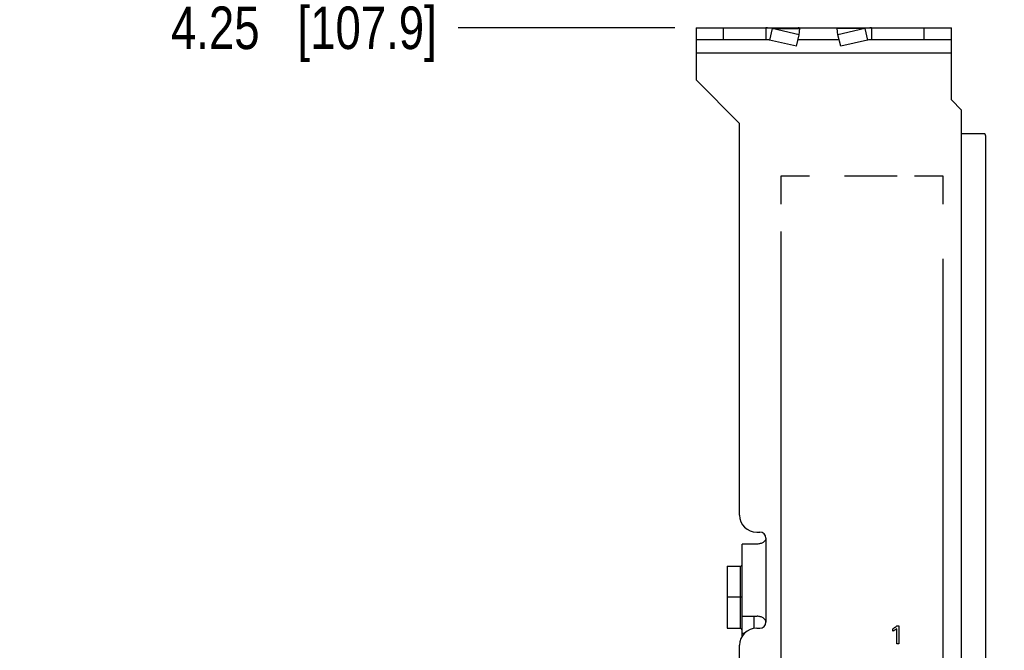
# Model space of a CAD drawing. Header units: inches. Extents: x 0 to 22, y 0 to 17.
# Tile 9 of 20: x 6 to 8.8, y 9.5 to 11.3. Entities that reach past the tile are written whole.
import ezdxf

# ---------------------------------------------------------------- set-up
doc = ezdxf.new("R2010")
doc.units = ezdxf.units.IN
doc.header["$LTSCALE"] = 1.21
doc.header["$MEASUREMENT"] = 0
doc.layers.get('0').update_dxf_attribs({"linetype": 'CONTINUOUS'})
doc.layers.add('DETAIL', color=7, linetype='CONTINUOUS')
doc.layers.add('DIMENSIONS', color=7, linetype='CONTINUOUS')
doc.styles.get("Standard").update_dxf_attribs({"font": 'txt', "width": 0.8})
doc.dimstyles.new('DIMSTYLE_1', dxfattribs={"dimtxt": 0.125, "dimasz": 0.18, "dimexe": 0.125, "dimexo": 0.0625, "dimgap": 0.03125, "dimtad": 0, "dimtih": 1, "dimtoh": 1, "dimzin": 4, "dimdsep": 46, "dimtxsty": 'STANDARD', "dimblk": '_FILLED', "dimblk1": '_FILLED', "dimblk2": '_FILLED', "dimcen": 0.09, "dimadec": 0, "dimazin": 0, "dimtp": 0.001, "dimtm": 0.001, "dimtfac": 1, "dimtofl": 0, "dimtmove": 0, "dimatfit": 3, "dimldrblk": '_FILLED', "dimfxl": 1, "dimtolj": 1, "dimtzin": 4, "dimarcsym": 0})
doc.dimstyles.get("Standard").update_dxf_attribs({"dimtxt": 0.125, "dimasz": 0.18, "dimexe": 0.125, "dimexo": 0.0625, "dimgap": 0.09, "dimtad": 0, "dimtih": 1, "dimtoh": 1, "dimdec": 3, "dimzin": 4, "dimdsep": 46, "dimtxsty": 'STANDARD', "dimblk": '_FILLED', "dimblk1": '_FILLED', "dimblk2": '_FILLED', "dimcen": 0.09, "dimadec": 0, "dimazin": 0, "dimtol": 1, "dimtp": 0.01, "dimtm": 0.01, "dimtfac": 1, "dimtdec": 3, "dimtofl": 0, "dimtmove": 0, "dimatfit": 3, "dimldrblk": '_FILLED', "dimfxl": 1, "dimtolj": 1, "dimtzin": 4, "dimarcsym": 0})

# ---------------------------------------------------------------- blocks, each defined once
blk = doc.blocks.new('*D7')
at = {"layer": 'DIMENSIONS', "color": 2, "linetype": 'CONTINUOUS'}
blk.add_line((7.8749, 11.2857), (7.2383, 11.2857), dxfattribs=at)
at = {"layer": 'DIMENSIONS', "color": 2, "linetype": 'CONTINUOUS', "insert": (7.1758, 11.3482), "char_height": 0.125, "width": 1.225, "attachment_point": 3, "line_spacing_factor": 0.9}
blk.add_mtext('4.25{\\Ftxt.shx;\\W1.000000;\\H0.125000; }[107.9]', dxfattribs=at)
blk = doc.blocks.new('_FILLED')
at = {"color": 0, "linetype": 'BYBLOCK'}
blk.add_solid([(0, 0), (-1, 0.174), (-1, -0.174)], dxfattribs=at)

msp = doc.modelspace()

# ---------------------------------------------------------------- linework, layer by layer
at = {"color": 7, "linetype": 'CONTINUOUS'}
for p, q in [((7.9374, 11.2857), (7.9374, 11.2507)), ((7.9374, 11.2857), (8.6874, 11.2857)), ((8.0174, 11.2857), (8.0174, 11.2507)), ((8.1421, 11.2857), (8.1421, 11.2507)), ((8.1613, 11.2834), (8.1534, 11.2496)), ((8.1613, 11.2834), (8.2426, 11.2834)), ((8.2405, 11.2651), (8.1613, 11.2834)), ((8.2405, 11.2651), (8.2426, 11.2834)), ((8.3542, 11.2651), (8.3521, 11.2834)), ((8.4334, 11.2834), (8.3521, 11.2834)), ((8.4334, 11.2834), (8.3542, 11.2651)), ((8.4334, 11.2834), (8.4413, 11.2496)), ((8.4526, 11.2857), (8.4526, 11.2507)), ((8.6074, 11.2507), (8.6074, 11.2857)), ((8.6874, 11.2507), (8.6874, 11.2857)), ((8.2327, 11.2313), (8.2405, 11.2651)), ((8.3621, 11.2313), (8.3542, 11.2651)), ((8.1074, 9.5567), (8.1074, 9.5205)), ((8.0724, 9.5067), (8.0805, 9.5067))]:
    msp.add_line(p, q, dxfattribs=at)
at = {"color": 3, "linetype": 'CONTINUOUS'}
for p, q in [((7.9374, 11.2507), (7.9374, 11.1327)), ((8.1421, 11.2507), (7.9374, 11.2507)), ((8.2327, 11.2313), (8.1534, 11.2496)), ((8.3574, 11.2507), (8.2374, 11.2507)), ((8.4413, 11.2496), (8.3621, 11.2313)), ((8.6874, 11.2507), (8.4526, 11.2507)), ((8.6874, 11.0737), (8.6874, 11.2507)), ((8.6874, 11.2107), (7.9374, 11.2107)), ((8.0654, 11.0047), (7.9374, 11.1327)), ((8.6874, 11.0737), (8.7174, 11.0437)), ((8.7174, 7.1623), (8.7174, 11.0437)), ((8.0654, 9.8537), (8.0654, 11.0047)), ((8.7844, 10.9737), (8.7174, 10.9737)), ((8.7874, 10.9696), (8.7874, 7.184)), ((8.1154, 9.8037), (8.1249, 9.8037)), ((8.1424, 9.7862), (8.1424, 9.5392)), ((8.0724, 9.4961), (8.0724, 9.7687)), ((8.1164, 9.7687), (8.0724, 9.7687)), ((8.0284, 9.7037), (8.0284, 9.5217)), ((8.0284, 9.7037), (8.0674, 9.7037)), ((8.0674, 9.7037), (8.0674, 9.5217)), ((8.0724, 9.6127), (8.0284, 9.6127)), ((8.0724, 9.5567), (8.1164, 9.5567)), ((8.0284, 9.5217), (8.0674, 9.5217)), ((8.1154, 9.5217), (8.1249, 9.5217)), ((8.0654, 7.6317), (8.0654, 9.4717))]:
    msp.add_line(p, q, dxfattribs=at)
at = {"color": 40, "linetype": 'CONTINUOUS'}
for p, q in [((8.1874, 10.7674), (8.1874, 10.8508)), ((8.1874, 10.8508), (8.2707, 10.8508)), ((8.3735, 10.8508), (8.5276, 10.8508)), ((8.579, 10.8508), (8.6624, 10.8508)), ((8.6624, 10.8508), (8.6624, 10.7674)), ((8.1874, 9.3852), (8.1874, 10.6871)), ((8.6624, 10.6068), (8.6624, 9.3852)), ((8.5154, 9.5125), (8.5154, 9.5202)), ((8.5266, 9.4753), (8.5266, 9.5202)), ((8.5271, 9.5286), (8.5333, 9.5286)), ((8.5333, 9.5286), (8.5333, 9.4753)), ((8.5333, 9.4753), (8.5266, 9.4753))]:
    msp.add_line(p, q, dxfattribs=at)
at = {"color": 7, "linetype": 'CONTINUOUS'}
for centre, start, end in [((8.1421, 11.2072), 75.8426, 89.9777), ((8.4527, 11.2072), 90.0223, 104.1574)]:
    msp.add_arc(centre, 0.0785, start, end, dxfattribs=at)
at = {"color": 3, "linetype": 'CONTINUOUS'}
for centre, radius, start, end in [((8.1421, 11.1962), 0.0545, 77.9926, 89.992), ((8.4526, 11.1962), 0.0545, 90.008, 102.0074), ((8.1154, 9.8537), 0.05, 180, 270), ((8.1249, 9.7862), 0.0175, 0, 90), ((8.0674, 9.7087), 0.005, 270, 360), ((8.1154, 9.4717), 0.05, 90, 180), ((8.0674, 9.5167), 0.005, 0, 90), ((8.1249, 9.5392), 0.0175, 270, 360)]:
    msp.add_arc(centre, radius, start, end, dxfattribs=at)
at = {"color": 7, "linetype": 'CONTINUOUS'}
for points in [[(8.2426, 11.2834), (8.2422, 11.2837), (8.2414, 11.2844), (8.2401, 11.2852), (8.2387, 11.2856), (8.2378, 11.2857), (8.2374, 11.2857)], [(8.3521, 11.2834), (8.3525, 11.2837), (8.3533, 11.2844), (8.3546, 11.2852), (8.356, 11.2856), (8.3569, 11.2857), (8.3574, 11.2857)]]:
    msp.add_open_spline(points, degree=3, knots=[0, 0, 0, 0, 0.275973, 0.530406, 0.769315, 1, 1, 1, 1], dxfattribs=at)
at = {"color": 3, "linetype": 'CONTINUOUS'}
for points, knots in [([(8.7874, 10.9696), (8.7874, 10.9699), (8.7873, 10.9705), (8.7872, 10.9714), (8.787, 10.9721), (8.7867, 10.9727), (8.7863, 10.9732), (8.7857, 10.9735), (8.7851, 10.9737), (8.7847, 10.9737), (8.7844, 10.9737)], [0, 0, 0, 0, 0.168554, 0.316852, 0.446795, 0.561775, 0.66731, 0.770755, 0.879595, 1, 1, 1, 1]), ([(8.1424, 9.7862), (8.1424, 9.7851), (8.142, 9.7827), (8.1404, 9.7794), (8.1379, 9.7763), (8.1346, 9.7737), (8.1306, 9.7716), (8.1261, 9.77), (8.1213, 9.769), (8.1181, 9.7687), (8.1164, 9.7687)], [0, 0, 0, 0, 0.100671, 0.206036, 0.319597, 0.442768, 0.575167, 0.714478, 0.857391, 1, 1, 1, 1]), ([(8.1424, 9.5392), (8.1424, 9.5404), (8.142, 9.5428), (8.1404, 9.5461), (8.1379, 9.5491), (8.1346, 9.5518), (8.1306, 9.5539), (8.1261, 9.5555), (8.1213, 9.5565), (8.1181, 9.5567), (8.1164, 9.5567)], [0, 0, 0, 0, 0.100671, 0.206036, 0.319597, 0.442768, 0.575167, 0.714478, 0.857391, 1, 1, 1, 1])]:
    msp.add_open_spline(points, degree=3, knots=knots, dxfattribs=at)
at = {"color": 40, "linetype": 'CONTINUOUS'}
msp.add_open_spline([(8.5154, 9.5202), (8.5187, 9.5221), (8.5227, 9.5248), (8.5263, 9.5279), (8.5271, 9.5286)], degree=3, knots=[0, 0, 0, 0, 0.785789, 1, 1, 1, 1], dxfattribs=at)
msp.add_open_spline([(8.5266, 9.5202), (8.5233, 9.5172), (8.5194, 9.5146), (8.5154, 9.5125)], degree=3, dxfattribs=at)

# ---------------------------------------------------------------- dimensions: what is measured, and where the dimension line sits
at = {"layer": 'DIMENSIONS', "color": 2, "linetype": 'CONTINUOUS'}
dim = msp.add_ordinate_dim(feature_location=(7.8749, 11.2857), offset=(-0.6365, 0), dtype=0, origin=(7.9374, 7.0377), dimstyle='DIMSTYLE_1', dxfattribs=at)
dim.commit()
dim.dimension.update_dxf_attribs({"geometry": '*D7', "text_midpoint": (6.5633, 11.2857)})

# ---------------------------------------------------------------- leaders
at = {"layer": 'DETAIL', "color": 2, "linetype": 'CONTINUOUS'}
msp.add_leader([(8.6714, 8.9157), (9.5374, 9.9168), (9.7174, 9.9168)], dimstyle='STANDARD', override={"dimtad": 0}, dxfattribs=at)

doc.saveas('drawing.dxf')
